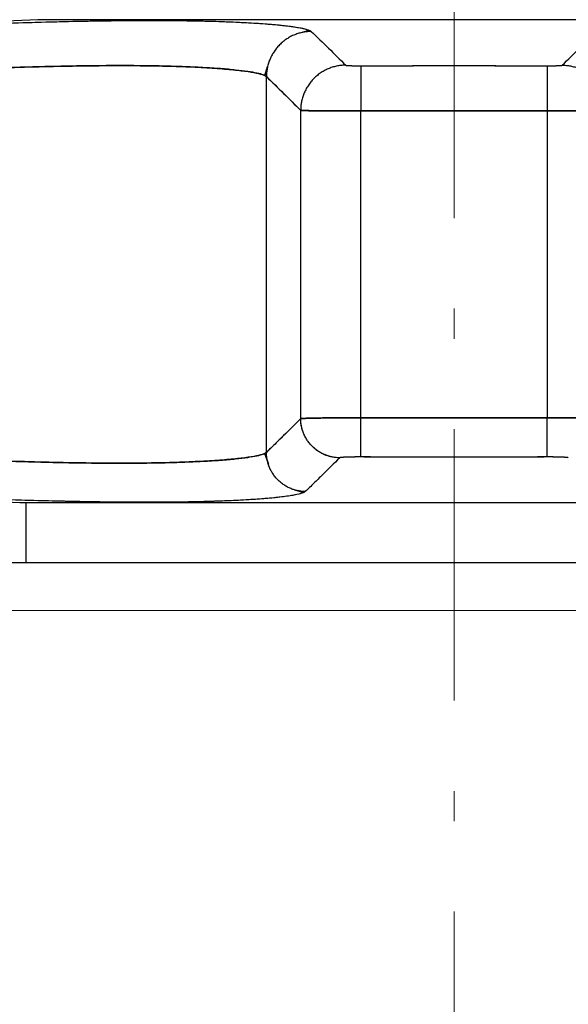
# Model space of a CAD drawing. Header units: millimetres. Extents: x 18 to 610, y -123 to 280.
# Tile 76 of 81: x 467 to 476, y 231 to 247. Entities that reach past the tile are written whole.
import ezdxf

# ---------------------------------------------------------------- set-up
doc = ezdxf.new("R2010")
doc.units = ezdxf.units.MM
doc.linetypes.add('CENTER', pattern=[8, 4.5, -1.5, 0.5, -1.5])
doc.linetypes.add('SOLID', pattern=[0])

# ---------------------------------------------------------------- blocks, each defined once
blk = doc.blocks.new('BlockOfViews_5')
at = {"linetype": 'SOLID', "lineweight": 30}
for p, q in [((467.191, 247.373, -0.51), (449.808, 246.614, -0.51)), ((471.586, 247.167, 10.301), (471.69, 247.197, 10.121)), ((471.69, 247.197, 10.121), (471.586, 247.167, 10.301)), ((471.696, 247.199, 10.11), (471.696, 247.199, 10.11)), ((471.696, 247.199, 10.11), (471.696, 247.199, 10.11)), ((471.45, 247.126, 10.539), (471.455, 247.128, 10.53)), ((471.455, 247.128, 10.53), (471.45, 247.126, 10.539)), ((471.034, 246.706, 10.539), (471.032, 246.698, 10.527)), ((471.032, 246.698, 10.527), (471.034, 246.706, 10.539)), ((471.001, 246.598, 10.374), (470.956, 246.45, 10.146)), ((470.956, 246.45, 10.146), (471.001, 246.598, 10.374)), ((471.549, 245.872, 23.534), (470.982, 246.432, 10.53)), ((470.982, 240.202, 10.53), (470.982, 246.432, 10.53)), ((471.549, 240.761, 23.534), (471.549, 245.872, 23.534)), ((472.548, 240.774, 24.49), (472.548, 245.863, 24.49)), ((475.634, 245.863, 24.49), (472.548, 245.863, 24.49)), ((475.634, 245.863, 24.49), (475.634, 240.774, 24.49)), ((470.982, 240.202, 10.53), (471.549, 240.761, 23.534)), ((472.548, 240.774, 24.49), (475.634, 240.774, 24.49)), ((470.956, 240.184, 10.146), (471.014, 240.005, 10.465)), ((471.014, 240.005, 10.465), (470.956, 240.184, 10.146)), ((449.713, 240.123, -0.51), (466.891, 239.373, -0.51)), ((471.024, 239.973, 10.523), (471.027, 239.964, 10.538)), ((471.027, 239.964, 10.538), (471.024, 239.973, 10.523)), ((471.597, 239.535, 10.115), (471.448, 239.579, 10.536)), ((471.448, 239.579, 10.536), (471.597, 239.535, 10.115)), ((466.991, 239.373, -0.51), (466.991, 238.372, -0.51))]:
    blk.add_line(p, q, dxfattribs=at)
at = {"color": 6, "linetype": 'CENTER', "lineweight": 9}
blk.add_lwpolyline([(474.091, 84.086), (474.091, 254.284)], dxfattribs=at)
at = {"linetype": 'SOLID', "lineweight": 30, "extrusion": (0, -1, -1.75195e-15)}
blk.add_arc((474.091, -0.51, -247.373), 6.9, 0, 180, dxfattribs=at)
at = {"linetype": 'SOLID', "lineweight": 30, "extrusion": (0, 1, -8.39477e-16)}
blk.add_arc((-474.091, -0.51, 239.373), 7.2, 0, 180, dxfattribs=at)
at = {"linetype": 'SOLID', "lineweight": 30, "extrusion": (0, 1, -9.86882e-16)}
blk.add_arc((-474.091, -0.51, 239.373), 7.2, 0.001, 179.999, dxfattribs=at)
at = {"linetype": 'SOLID', "lineweight": 30, "extrusion": (0, -1, 0)}
blk.add_arc((474.091, -0.51, -238.372), 10.207, 0, 180, dxfattribs=at)
at = {"color": 196, "linetype": 'SOLID', "lineweight": 9, "extrusion": (0, 1, 0)}
blk.add_arc((-474.091, -0.51, 237.579), 11.007, 0, 180, dxfattribs=at)
at = {"linetype": 'SOLID', "lineweight": 30}
for points, knots in [([(463.052, 247.181, 1.857), (463.611, 247.205, 1.882), (464.446, 247.239, 1.998), (465.524, 247.281, 2.304), (466.308, 247.308, 2.608), (467.062, 247.332, 2.984), (468.017, 247.356, 3.576), (469.102, 247.369, 4.479), (470.005, 247.356, 5.565), (470.597, 247.332, 6.519), (470.973, 247.308, 7.273), (471.277, 247.281, 8.057), (471.584, 247.239, 9.135), (471.699, 247.205, 9.97), (471.724, 247.181, 10.529)], [0, 0, 0, 0, 1.600006, 2.400337, 3.200989, 4.00207, 4.803581, 6.40589, 8.008198, 8.80971, 9.61079, 10.411442, 11.211774, 12.811779, 12.811779, 12.811779, 12.811779]), ([(463.052, 247.181, 1.857), (463.288, 247.191, 1.868), (463.523, 247.201, 1.887), (463.992, 247.22, 1.945), (464.225, 247.23, 1.983), (464.687, 247.248, 2.077), (464.916, 247.257, 2.133), (465.369, 247.275, 2.264), (465.593, 247.283, 2.338), (466.034, 247.299, 2.503), (466.252, 247.306, 2.595), (466.68, 247.32, 2.794), (466.89, 247.326, 2.902), (467.301, 247.338, 3.134), (467.502, 247.343, 3.258), (467.894, 247.352, 3.522), (468.085, 247.355, 3.662), (468.456, 247.36, 3.956), (468.636, 247.362, 4.109), (468.984, 247.364, 4.43), (469.151, 247.364, 4.598), (469.472, 247.362, 4.945), (469.626, 247.36, 5.125), (469.92, 247.355, 5.496), (470.059, 247.352, 5.687), (470.323, 247.343, 6.079), (470.447, 247.338, 6.28), (470.679, 247.326, 6.691), (470.787, 247.32, 6.901), (470.987, 247.306, 7.329), (471.078, 247.299, 7.547), (471.244, 247.283, 7.989), (471.318, 247.275, 8.212), (471.448, 247.257, 8.665), (471.504, 247.248, 8.894), (471.598, 247.23, 9.356), (471.636, 247.22, 9.589), (471.694, 247.201, 10.058), (471.714, 247.191, 10.294), (471.724, 247.181, 10.529)], [0, 0, 0, 0, 0.685109, 0.685109, 1.370217, 1.370217, 2.055326, 2.055326, 2.740435, 2.740435, 3.425543, 3.425543, 4.110652, 4.110652, 4.795761, 4.795761, 5.480869, 5.480869, 6.165978, 6.165978, 6.851087, 6.851087, 7.536196, 7.536196, 8.221304, 8.221304, 8.906413, 8.906413, 9.591522, 9.591522, 10.27663, 10.27663, 10.961739, 10.961739, 11.646848, 11.646848, 12.331956, 12.331956, 13.017065, 13.017065, 13.017065, 13.017065]), ([(471.724, 247.181, 10.529), (471.82, 247.09, 12.697), (472.011, 246.903, 17.032), (472.201, 246.716, 21.366), (472.296, 246.622, 23.534)], [0, 0, 0, 0, 6.514585, 13.028925, 13.028925, 13.028925, 13.028925]), ([(475.886, 246.622, 23.534), (475.981, 246.716, 21.366), (476.171, 246.903, 17.032), (476.362, 247.09, 12.697), (476.458, 247.181, 10.529)], [0, 0, 0, 0, 6.51434, 13.028925, 13.028925, 13.028925, 13.028925]), ([(463.052, 246.432, 2.6), (463.564, 246.456, 2.622), (464.33, 246.49, 2.727), (465.318, 246.531, 3.006), (466.036, 246.559, 3.284), (466.727, 246.583, 3.626), (467.6, 246.607, 4.166), (468.592, 246.62, 4.989), (469.415, 246.607, 5.981), (469.955, 246.583, 6.855), (470.298, 246.559, 7.545), (470.575, 246.531, 8.264), (470.854, 246.49, 9.252), (470.959, 246.456, 10.017), (470.982, 246.432, 10.53)], [0, 0, 0, 0, 1.600006, 2.400337, 3.200989, 4.00207, 4.803581, 6.40589, 8.008198, 8.80971, 9.61079, 10.411442, 11.211774, 12.811779, 12.811779, 12.811779, 12.811779]), ([(470.982, 246.432, 10.53), (470.972, 246.442, 10.314), (470.954, 246.452, 10.098), (470.902, 246.471, 9.669), (470.867, 246.481, 9.456), (470.781, 246.499, 9.032), (470.73, 246.508, 8.822), (470.612, 246.525, 8.406), (470.544, 246.534, 8.201), (470.394, 246.549, 7.796), (470.31, 246.557, 7.596), (470.129, 246.571, 7.205), (470.03, 246.577, 7.012), (469.819, 246.588, 6.636), (469.705, 246.593, 6.452), (469.465, 246.602, 6.093), (469.338, 246.606, 5.918), (469.07, 246.611, 5.579), (468.93, 246.613, 5.415), (468.636, 246.615, 5.098), (468.484, 246.615, 4.945), (468.166, 246.613, 4.652), (468.002, 246.611, 4.511), (467.663, 246.606, 4.243), (467.488, 246.602, 4.116), (467.13, 246.593, 3.876), (466.946, 246.588, 3.763), (466.569, 246.577, 3.551), (466.377, 246.571, 3.453), (465.985, 246.557, 3.271), (465.785, 246.549, 3.188), (465.38, 246.534, 3.037), (465.175, 246.525, 2.97), (464.759, 246.508, 2.851), (464.549, 246.499, 2.8), (464.126, 246.481, 2.714), (463.912, 246.471, 2.679), (463.483, 246.452, 2.627), (463.268, 246.442, 2.609), (463.052, 246.432, 2.6)], [0, 0, 0, 0, 0.08364, 0.08364, 0.16728, 0.16728, 0.250921, 0.250921, 0.334561, 0.334561, 0.418201, 0.418201, 0.501841, 0.501841, 0.585481, 0.585481, 0.669121, 0.669121, 0.752762, 0.752762, 0.836402, 0.836402, 0.920042, 0.920042, 1.003682, 1.003682, 1.087322, 1.087322, 1.170962, 1.170962, 1.254603, 1.254603, 1.338243, 1.338243, 1.421883, 1.421883, 1.505523, 1.505523, 1.589163, 1.589163, 1.589163, 1.589163]), ([(472.296, 246.622, 23.534), (472.297, 246.621, 23.55), (472.3, 246.62, 23.573), (472.309, 246.618, 23.604), (472.318, 246.618, 23.626), (472.329, 246.617, 23.647), (472.342, 246.616, 23.667), (472.356, 246.615, 23.686), (472.373, 246.614, 23.704), (472.391, 246.614, 23.719), (472.41, 246.613, 23.733), (472.431, 246.613, 23.745), (472.453, 246.612, 23.755), (472.476, 246.612, 23.763), (472.507, 246.612, 23.771), (472.53, 246.612, 23.773), (472.546, 246.612, 23.773)], [0, 0, 0, 0, 0.128935, 0.193358, 0.257756, 0.322129, 0.386482, 0.450816, 0.515132, 0.57944, 0.643736, 0.708021, 0.772299, 0.836571, 0.900838, 1.029368, 1.029368, 1.029368, 1.029368]), ([(472.296, 246.622, 23.534), (472.297, 246.621, 23.54), (472.297, 246.621, 23.547), (472.299, 246.62, 23.56), (472.3, 246.62, 23.567), (472.303, 246.62, 23.58), (472.304, 246.619, 23.586), (472.308, 246.619, 23.599), (472.31, 246.618, 23.606), (472.315, 246.618, 23.618), (472.318, 246.618, 23.624), (472.323, 246.617, 23.636), (472.327, 246.617, 23.642), (472.333, 246.616, 23.654), (472.337, 246.616, 23.659), (472.344, 246.616, 23.671), (472.348, 246.615, 23.676), (472.357, 246.615, 23.686), (472.361, 246.615, 23.691), (472.371, 246.614, 23.701), (472.375, 246.614, 23.706), (472.386, 246.614, 23.714), (472.391, 246.614, 23.719), (472.402, 246.613, 23.727), (472.407, 246.613, 23.73), (472.418, 246.613, 23.738), (472.424, 246.613, 23.741), (472.436, 246.613, 23.747), (472.442, 246.613, 23.75), (472.455, 246.612, 23.755), (472.461, 246.612, 23.758), (472.474, 246.612, 23.762), (472.48, 246.612, 23.764), (472.493, 246.612, 23.767), (472.5, 246.612, 23.768), (472.513, 246.612, 23.771), (472.52, 246.612, 23.771), (472.533, 246.612, 23.773), (472.54, 246.612, 23.773), (472.546, 246.612, 23.773)], [0, 0, 0, 0, 0.019912, 0.019912, 0.0398239, 0.0398239, 0.0597359, 0.0597359, 0.0796479, 0.0796479, 0.0995599, 0.0995599, 0.1194718, 0.1194718, 0.1393838, 0.1393838, 0.1592958, 0.1592958, 0.1792077, 0.1792077, 0.1991197, 0.1991197, 0.2190317, 0.2190317, 0.2389437, 0.2389437, 0.2588556, 0.2588556, 0.2787676, 0.2787676, 0.2986796, 0.2986796, 0.3185915, 0.3185915, 0.3385035, 0.3385035, 0.3584155, 0.3584155, 0.3783275, 0.3783275, 0.3783275, 0.3783275]), ([(472.546, 246.612, 23.773), (472.601, 246.612, 23.773), (472.655, 246.612, 23.773), (472.763, 246.612, 23.773), (472.817, 246.613, 23.773), (472.926, 246.613, 23.773), (472.98, 246.613, 23.773), (473.088, 246.613, 23.773), (473.143, 246.613, 23.773), (473.251, 246.613, 23.773), (473.305, 246.613, 23.773), (473.414, 246.614, 23.773), (473.468, 246.614, 23.773), (473.576, 246.614, 23.773), (473.63, 246.614, 23.773), (473.739, 246.614, 23.773), (473.793, 246.614, 23.773), (473.901, 246.614, 23.773), (473.956, 246.614, 23.773), (474.064, 246.614, 23.773), (474.118, 246.614, 23.773), (474.227, 246.614, 23.773), (474.281, 246.614, 23.773), (474.389, 246.614, 23.773), (474.443, 246.614, 23.773), (474.552, 246.614, 23.773), (474.606, 246.614, 23.773), (474.715, 246.614, 23.773), (474.769, 246.614, 23.773), (474.877, 246.613, 23.773), (474.931, 246.613, 23.773), (475.04, 246.613, 23.773), (475.094, 246.613, 23.773), (475.202, 246.613, 23.773), (475.257, 246.613, 23.773), (475.365, 246.613, 23.773), (475.419, 246.612, 23.773), (475.528, 246.612, 23.773), (475.582, 246.612, 23.773), (475.636, 246.612, 23.773)], [0, 0, 0, 0, 0.0122874, 0.0122874, 0.0245748, 0.0245748, 0.0368623, 0.0368623, 0.0491497, 0.0491497, 0.0614371, 0.0614371, 0.0737245, 0.0737245, 0.0860119, 0.0860119, 0.0982994, 0.0982994, 0.1105868, 0.1105868, 0.1228742, 0.1228742, 0.1351616, 0.1351616, 0.147449, 0.147449, 0.1597365, 0.1597365, 0.1720239, 0.1720239, 0.1843113, 0.1843113, 0.1965987, 0.1965987, 0.2088861, 0.2088861, 0.2211735, 0.2211735, 0.233461, 0.233461, 0.233461, 0.233461]), ([(475.636, 246.612, 23.773), (475.652, 246.612, 23.773), (475.676, 246.612, 23.771), (475.707, 246.612, 23.763), (475.729, 246.612, 23.755), (475.751, 246.613, 23.745), (475.772, 246.613, 23.733), (475.791, 246.614, 23.719), (475.809, 246.614, 23.704), (475.826, 246.615, 23.686), (475.841, 246.616, 23.667), (475.853, 246.617, 23.647), (475.864, 246.618, 23.626), (475.873, 246.618, 23.604), (475.882, 246.62, 23.573), (475.885, 246.621, 23.55), (475.886, 246.622, 23.534)], [0, 0, 0, 0, 0.12853, 0.192797, 0.257069, 0.321347, 0.385632, 0.449928, 0.514236, 0.578552, 0.642886, 0.707239, 0.771612, 0.83601, 0.900433, 1.029368, 1.029368, 1.029368, 1.029368]), ([(475.636, 246.612, 23.773), (475.643, 246.612, 23.773), (475.649, 246.612, 23.773), (475.663, 246.612, 23.771), (475.669, 246.612, 23.771), (475.683, 246.612, 23.768), (475.689, 246.612, 23.767), (475.702, 246.612, 23.764), (475.709, 246.612, 23.762), (475.721, 246.612, 23.758), (475.728, 246.612, 23.755), (475.74, 246.613, 23.75), (475.746, 246.613, 23.747), (475.758, 246.613, 23.741), (475.764, 246.613, 23.738), (475.775, 246.613, 23.73), (475.781, 246.613, 23.727), (475.792, 246.614, 23.719), (475.797, 246.614, 23.714), (475.807, 246.614, 23.706), (475.812, 246.614, 23.701), (475.821, 246.615, 23.691), (475.825, 246.615, 23.686), (475.834, 246.615, 23.676), (475.838, 246.616, 23.671), (475.846, 246.616, 23.659), (475.849, 246.616, 23.654), (475.856, 246.617, 23.642), (475.859, 246.617, 23.636), (475.865, 246.618, 23.624), (475.867, 246.618, 23.618), (475.872, 246.618, 23.606), (475.874, 246.619, 23.599), (475.878, 246.619, 23.586), (475.88, 246.62, 23.58), (475.882, 246.62, 23.567), (475.884, 246.62, 23.56), (475.885, 246.621, 23.547), (475.886, 246.621, 23.54), (475.886, 246.622, 23.534)], [0, 0, 0, 0, 0.00152552, 0.00152552, 0.00305104, 0.00305104, 0.00457656, 0.00457656, 0.00610209, 0.00610209, 0.00762761, 0.00762761, 0.00915313, 0.00915313, 0.01067865, 0.01067865, 0.01220417, 0.01220417, 0.01372969, 0.01372969, 0.01525521, 0.01525521, 0.01678074, 0.01678074, 0.01830626, 0.01830626, 0.01983178, 0.01983178, 0.0213573, 0.0213573, 0.02288282, 0.02288282, 0.02440834, 0.02440834, 0.02593386, 0.02593386, 0.02745939, 0.02745939, 0.02898491, 0.02898491, 0.02898491, 0.02898491]), ([(470.982, 246.432, 10.53), (471.076, 246.34, 12.697), (471.266, 246.154, 17.032), (471.455, 245.966, 21.366), (471.549, 245.872, 23.534)], [0, 0, 0, 0, 6.514585, 13.028925, 13.028925, 13.028925, 13.028925]), ([(471.549, 245.872, 23.534), (471.552, 245.872, 23.597), (471.565, 245.871, 23.692), (471.601, 245.869, 23.815), (471.636, 245.868, 23.903), (471.68, 245.867, 23.988), (471.731, 245.867, 24.069), (471.79, 245.866, 24.144), (471.856, 245.865, 24.213), (471.928, 245.864, 24.276), (472.006, 245.864, 24.332), (472.088, 245.863, 24.38), (472.175, 245.863, 24.419), (472.265, 245.863, 24.451), (472.389, 245.863, 24.481), (472.485, 245.863, 24.49), (472.548, 245.863, 24.49)], [0, 0, 0, 0, 0.128935, 0.193358, 0.257756, 0.322129, 0.386482, 0.450816, 0.515132, 0.57944, 0.643736, 0.708021, 0.772299, 0.836571, 0.900838, 1.029368, 1.029368, 1.029368, 1.029368]), ([(472.548, 245.863, 24.49), (472.522, 245.863, 24.49), (472.495, 245.863, 24.489), (472.441, 245.863, 24.485), (472.415, 245.863, 24.482), (472.362, 245.863, 24.473), (472.335, 245.863, 24.468), (472.283, 245.863, 24.455), (472.257, 245.863, 24.447), (472.207, 245.863, 24.43), (472.181, 245.863, 24.421), (472.132, 245.863, 24.4), (472.108, 245.863, 24.388), (472.06, 245.864, 24.363), (472.037, 245.864, 24.35), (471.992, 245.864, 24.321), (471.97, 245.864, 24.306), (471.927, 245.864, 24.274), (471.906, 245.865, 24.257), (471.866, 245.865, 24.221), (471.846, 245.865, 24.203), (471.809, 245.866, 24.164), (471.791, 245.866, 24.144), (471.758, 245.866, 24.103), (471.741, 245.866, 24.081), (471.711, 245.867, 24.037), (471.697, 245.867, 24.015), (471.67, 245.868, 23.968), (471.657, 245.868, 23.944), (471.634, 245.868, 23.896), (471.624, 245.869, 23.872), (471.605, 245.869, 23.822), (471.596, 245.869, 23.796), (471.581, 245.87, 23.745), (471.575, 245.87, 23.719), (471.564, 245.871, 23.667), (471.559, 245.871, 23.64), (471.553, 245.872, 23.587), (471.551, 245.872, 23.56), (471.549, 245.872, 23.534)], [0, 0, 0, 0, 0.080504, 0.080504, 0.161008, 0.161008, 0.241512, 0.241512, 0.322016, 0.322016, 0.40252, 0.40252, 0.483024, 0.483024, 0.563528, 0.563528, 0.644032, 0.644032, 0.724536, 0.724536, 0.805039, 0.805039, 0.885543, 0.885543, 0.966047, 0.966047, 1.046551, 1.046551, 1.127055, 1.127055, 1.207559, 1.207559, 1.288063, 1.288063, 1.368567, 1.368567, 1.449071, 1.449071, 1.529575, 1.529575, 1.529575, 1.529575]), ([(475.634, 245.863, 24.49), (475.698, 245.863, 24.49), (475.793, 245.863, 24.481), (475.917, 245.863, 24.451), (476.007, 245.863, 24.419), (476.094, 245.863, 24.38), (476.177, 245.864, 24.332), (476.255, 245.864, 24.276), (476.327, 245.865, 24.213), (476.392, 245.866, 24.144), (476.451, 245.867, 24.069), (476.503, 245.867, 23.988), (476.546, 245.868, 23.903), (476.581, 245.869, 23.815), (476.617, 245.871, 23.692), (476.63, 245.872, 23.597), (476.633, 245.872, 23.534)], [0, 0, 0, 0, 0.12853, 0.192797, 0.257069, 0.321347, 0.385632, 0.449928, 0.514236, 0.578552, 0.642886, 0.707239, 0.771612, 0.83601, 0.900433, 1.029368, 1.029368, 1.029368, 1.029368]), ([(476.633, 245.872, 23.534), (476.632, 245.872, 23.56), (476.63, 245.872, 23.587), (476.623, 245.871, 23.64), (476.619, 245.871, 23.667), (476.608, 245.87, 23.719), (476.601, 245.87, 23.745), (476.586, 245.869, 23.796), (476.578, 245.869, 23.822), (476.559, 245.869, 23.872), (476.548, 245.868, 23.896), (476.525, 245.868, 23.944), (476.513, 245.868, 23.968), (476.486, 245.867, 24.015), (476.471, 245.867, 24.037), (476.441, 245.866, 24.081), (476.425, 245.866, 24.103), (476.391, 245.866, 24.144), (476.373, 245.866, 24.164), (476.336, 245.865, 24.203), (476.317, 245.865, 24.221), (476.276, 245.865, 24.257), (476.256, 245.864, 24.274), (476.213, 245.864, 24.306), (476.191, 245.864, 24.321), (476.145, 245.864, 24.35), (476.122, 245.864, 24.363), (476.075, 245.863, 24.388), (476.05, 245.863, 24.4), (476.001, 245.863, 24.421), (475.976, 245.863, 24.43), (475.925, 245.863, 24.447), (475.899, 245.863, 24.455), (475.847, 245.863, 24.468), (475.821, 245.863, 24.473), (475.768, 245.863, 24.482), (475.741, 245.863, 24.485), (475.688, 245.863, 24.489), (475.661, 245.863, 24.49), (475.634, 245.863, 24.49)], [0, 0, 0, 0, 0.080133, 0.080133, 0.160266, 0.160266, 0.240399, 0.240399, 0.320532, 0.320532, 0.400665, 0.400665, 0.480798, 0.480798, 0.560931, 0.560931, 0.641064, 0.641064, 0.721196, 0.721196, 0.801329, 0.801329, 0.881462, 0.881462, 0.961595, 0.961595, 1.041728, 1.041728, 1.121861, 1.121861, 1.201994, 1.201994, 1.282127, 1.282127, 1.36226, 1.36226, 1.442393, 1.442393, 1.522526, 1.522526, 1.522526, 1.522526]), ([(471.549, 240.761, 23.534), (471.455, 240.667, 21.366), (471.337, 240.55, 18.657), (471.195, 240.41, 15.406), (471.1, 240.317, 13.239), (471.029, 240.248, 11.613), (470.982, 240.202, 10.53)], [0, 0, 0, 0, 6.514319, 8.14292, 9.771538, 13.028865, 13.028865, 13.028865, 13.028865]), ([(472.548, 240.774, 24.49), (472.485, 240.775, 24.49), (472.389, 240.774, 24.481), (472.265, 240.774, 24.451), (472.175, 240.774, 24.419), (472.088, 240.773, 24.38), (472.006, 240.773, 24.332), (471.928, 240.772, 24.276), (471.856, 240.771, 24.213), (471.79, 240.77, 24.144), (471.731, 240.769, 24.069), (471.68, 240.768, 23.988), (471.636, 240.766, 23.903), (471.601, 240.765, 23.815), (471.565, 240.763, 23.692), (471.552, 240.762, 23.597), (471.549, 240.761, 23.534)], [0, 0, 0, 0, 0.13686, 0.205291, 0.273726, 0.342166, 0.410612, 0.479065, 0.547529, 0.615998, 0.684481, 0.752979, 0.821495, 0.89003, 0.958587, 1.095776, 1.095776, 1.095776, 1.095776]), ([(471.549, 240.761, 23.534), (471.551, 240.761, 23.56), (471.553, 240.762, 23.587), (471.559, 240.763, 23.64), (471.564, 240.763, 23.667), (471.575, 240.764, 23.719), (471.581, 240.764, 23.745), (471.596, 240.765, 23.796), (471.605, 240.765, 23.822), (471.624, 240.766, 23.872), (471.634, 240.766, 23.896), (471.657, 240.767, 23.945), (471.67, 240.767, 23.968), (471.697, 240.768, 24.015), (471.711, 240.768, 24.037), (471.742, 240.769, 24.081), (471.758, 240.769, 24.103), (471.792, 240.77, 24.144), (471.809, 240.77, 24.164), (471.847, 240.771, 24.203), (471.866, 240.771, 24.221), (471.906, 240.772, 24.257), (471.927, 240.772, 24.274), (471.97, 240.772, 24.306), (471.992, 240.772, 24.321), (472.037, 240.773, 24.35), (472.06, 240.773, 24.363), (472.108, 240.773, 24.388), (472.132, 240.774, 24.4), (472.182, 240.774, 24.421), (472.207, 240.774, 24.43), (472.258, 240.774, 24.447), (472.283, 240.774, 24.455), (472.335, 240.774, 24.468), (472.362, 240.774, 24.473), (472.415, 240.774, 24.482), (472.441, 240.774, 24.485), (472.495, 240.774, 24.489), (472.522, 240.774, 24.49), (472.548, 240.774, 24.49)], [0, 0, 0, 0, 0.080183, 0.080183, 0.160365, 0.160365, 0.240548, 0.240548, 0.32073, 0.32073, 0.400913, 0.400913, 0.481096, 0.481096, 0.561278, 0.561278, 0.641461, 0.641461, 0.721644, 0.721644, 0.801826, 0.801826, 0.882009, 0.882009, 0.962191, 0.962191, 1.042374, 1.042374, 1.122557, 1.122557, 1.202739, 1.202739, 1.282922, 1.282922, 1.363105, 1.363105, 1.443287, 1.443287, 1.52347, 1.52347, 1.52347, 1.52347]), ([(476.633, 240.761, 23.534), (476.63, 240.762, 23.597), (476.617, 240.763, 23.692), (476.581, 240.765, 23.815), (476.546, 240.766, 23.903), (476.503, 240.768, 23.988), (476.451, 240.769, 24.069), (476.392, 240.77, 24.144), (476.327, 240.771, 24.213), (476.255, 240.772, 24.276), (476.177, 240.773, 24.332), (476.094, 240.773, 24.38), (476.007, 240.774, 24.419), (475.917, 240.774, 24.451), (475.793, 240.774, 24.481), (475.698, 240.775, 24.49), (475.634, 240.774, 24.49)], [0, 0, 0, 0, 0.137189, 0.205746, 0.274281, 0.342797, 0.411296, 0.479778, 0.548248, 0.616711, 0.685165, 0.75361, 0.82205, 0.890485, 0.958917, 1.095776, 1.095776, 1.095776, 1.095776]), ([(475.634, 240.774, 24.49), (475.661, 240.774, 24.49), (475.688, 240.774, 24.489), (475.741, 240.774, 24.485), (475.768, 240.774, 24.482), (475.821, 240.774, 24.473), (475.847, 240.774, 24.468), (475.899, 240.774, 24.455), (475.925, 240.774, 24.447), (475.976, 240.774, 24.43), (476.001, 240.774, 24.421), (476.05, 240.774, 24.4), (476.074, 240.773, 24.388), (476.122, 240.773, 24.363), (476.145, 240.773, 24.35), (476.191, 240.772, 24.321), (476.213, 240.772, 24.306), (476.256, 240.772, 24.274), (476.276, 240.772, 24.257), (476.316, 240.771, 24.221), (476.336, 240.771, 24.203), (476.373, 240.77, 24.164), (476.391, 240.77, 24.144), (476.425, 240.769, 24.103), (476.441, 240.769, 24.081), (476.471, 240.768, 24.037), (476.486, 240.768, 24.015), (476.513, 240.767, 23.968), (476.525, 240.767, 23.945), (476.548, 240.766, 23.896), (476.559, 240.766, 23.872), (476.578, 240.765, 23.822), (476.586, 240.765, 23.796), (476.601, 240.764, 23.745), (476.608, 240.764, 23.719), (476.619, 240.763, 23.667), (476.623, 240.763, 23.64), (476.63, 240.762, 23.587), (476.632, 240.761, 23.56), (476.633, 240.761, 23.534)], [0, 0, 0, 0, 0.080482, 0.080482, 0.160963, 0.160963, 0.241445, 0.241445, 0.321926, 0.321926, 0.402408, 0.402408, 0.482889, 0.482889, 0.563371, 0.563371, 0.643853, 0.643853, 0.724334, 0.724334, 0.804816, 0.804816, 0.885297, 0.885297, 0.965779, 0.965779, 1.046261, 1.046261, 1.126742, 1.126742, 1.207224, 1.207224, 1.287705, 1.287705, 1.368187, 1.368187, 1.448668, 1.448668, 1.52915, 1.52915, 1.52915, 1.52915]), ([(470.982, 240.202, 10.53), (470.959, 240.179, 10.017), (470.854, 240.145, 9.252), (470.575, 240.104, 8.264), (470.298, 240.077, 7.545), (469.955, 240.054, 6.855), (469.55, 240.036, 6.199), (469.086, 240.025, 5.584), (468.567, 240.021, 5.014), (467.997, 240.025, 4.495), (467.382, 240.036, 4.031), (466.727, 240.054, 3.626), (466.036, 240.077, 3.284), (465.318, 240.104, 3.006), (464.33, 240.145, 2.727), (463.564, 240.179, 2.622), (463.052, 240.202, 2.6)], [0, 0, 0, 0, 1.591912, 2.388153, 3.184667, 3.981547, 4.778787, 5.576352, 6.374109, 7.171866, 7.969431, 8.766671, 9.563551, 10.360065, 11.156306, 12.748218, 12.748218, 12.748218, 12.748218]), ([(463.052, 240.202, 2.6), (463.268, 240.192, 2.609), (463.483, 240.182, 2.627), (463.912, 240.163, 2.679), (464.126, 240.154, 2.714), (464.549, 240.136, 2.8), (464.76, 240.127, 2.851), (465.175, 240.11, 2.97), (465.381, 240.102, 3.037), (465.786, 240.086, 3.188), (465.985, 240.079, 3.271), (466.377, 240.065, 3.453), (466.57, 240.059, 3.551), (466.946, 240.048, 3.763), (467.13, 240.043, 3.876), (467.489, 240.035, 4.117), (467.664, 240.031, 4.244), (468.003, 240.026, 4.511), (468.167, 240.024, 4.652), (468.484, 240.022, 4.945), (468.636, 240.022, 5.098), (468.93, 240.024, 5.415), (469.07, 240.026, 5.579), (469.337, 240.031, 5.918), (469.465, 240.035, 6.092), (469.705, 240.043, 6.451), (469.818, 240.048, 6.635), (470.03, 240.059, 7.012), (470.128, 240.065, 7.204), (470.31, 240.079, 7.596), (470.393, 240.086, 7.796), (470.544, 240.102, 8.201), (470.612, 240.11, 8.406), (470.73, 240.127, 8.822), (470.781, 240.136, 9.032), (470.867, 240.154, 9.456), (470.902, 240.163, 9.669), (470.954, 240.182, 10.098), (470.972, 240.192, 10.314), (470.982, 240.202, 10.53)], [0, 0, 0, 0, 0.083506, 0.083506, 0.167011, 0.167011, 0.250517, 0.250517, 0.334022, 0.334022, 0.417528, 0.417528, 0.501033, 0.501033, 0.584539, 0.584539, 0.668045, 0.668045, 0.75155, 0.75155, 0.835056, 0.835056, 0.918561, 0.918561, 1.002067, 1.002067, 1.085573, 1.085573, 1.169078, 1.169078, 1.252584, 1.252584, 1.336089, 1.336089, 1.419595, 1.419595, 1.5031, 1.5031, 1.586606, 1.586606, 1.586606, 1.586606]), ([(472.197, 240.112, 23.534), (472.102, 240.018, 21.366), (471.983, 239.9, 18.657), (471.84, 239.76, 15.406), (471.745, 239.667, 13.239), (471.673, 239.598, 11.613), (471.625, 239.552, 10.529)], [0, 0, 0, 0, 6.514319, 8.14292, 9.771538, 13.028865, 13.028865, 13.028865, 13.028865]), ([(472.547, 240.125, 23.868), (472.524, 240.125, 23.868), (472.491, 240.125, 23.865), (472.448, 240.125, 23.855), (472.416, 240.124, 23.844), (472.385, 240.124, 23.83), (472.356, 240.123, 23.813), (472.329, 240.122, 23.794), (472.304, 240.122, 23.772), (472.281, 240.121, 23.747), (472.26, 240.12, 23.721), (472.242, 240.118, 23.693), (472.227, 240.117, 23.663), (472.215, 240.116, 23.632), (472.202, 240.114, 23.589), (472.198, 240.113, 23.556), (472.197, 240.112, 23.534)], [0, 0, 0, 0, 0.13686, 0.205291, 0.273726, 0.342166, 0.410612, 0.479065, 0.547529, 0.615998, 0.684481, 0.752979, 0.821495, 0.89003, 0.958587, 1.095776, 1.095776, 1.095776, 1.095776]), ([(472.547, 240.125, 23.868), (472.537, 240.125, 23.868), (472.528, 240.125, 23.868), (472.509, 240.125, 23.866), (472.5, 240.125, 23.865), (472.481, 240.125, 23.862), (472.472, 240.125, 23.86), (472.454, 240.125, 23.856), (472.445, 240.125, 23.853), (472.427, 240.124, 23.847), (472.418, 240.124, 23.844), (472.401, 240.124, 23.837), (472.392, 240.124, 23.833), (472.376, 240.124, 23.824), (472.368, 240.123, 23.819), (472.352, 240.123, 23.809), (472.344, 240.123, 23.804), (472.329, 240.122, 23.793), (472.322, 240.122, 23.787), (472.307, 240.122, 23.774), (472.301, 240.121, 23.768), (472.288, 240.121, 23.754), (472.281, 240.121, 23.747), (472.27, 240.12, 23.733), (472.264, 240.12, 23.725), (472.253, 240.119, 23.71), (472.248, 240.119, 23.702), (472.239, 240.118, 23.686), (472.235, 240.118, 23.677), (472.227, 240.117, 23.66), (472.223, 240.117, 23.652), (472.216, 240.116, 23.634), (472.213, 240.116, 23.625), (472.208, 240.115, 23.608), (472.206, 240.114, 23.598), (472.202, 240.114, 23.58), (472.2, 240.113, 23.571), (472.198, 240.112, 23.552), (472.197, 240.112, 23.543), (472.197, 240.112, 23.534)], [0, 0, 0, 0, 0.00212642, 0.00212642, 0.00425283, 0.00425283, 0.00637925, 0.00637925, 0.00850566, 0.00850566, 0.01063208, 0.01063208, 0.0127585, 0.0127585, 0.01488491, 0.01488491, 0.01701133, 0.01701133, 0.01913774, 0.01913774, 0.02126416, 0.02126416, 0.02339058, 0.02339058, 0.02551699, 0.02551699, 0.02764341, 0.02764341, 0.02976983, 0.02976983, 0.03189624, 0.03189624, 0.03402266, 0.03402266, 0.03614907, 0.03614907, 0.03827549, 0.03827549, 0.04040191, 0.04040191, 0.04040191, 0.04040191]), ([(475.636, 240.125, 23.868), (475.581, 240.125, 23.868), (475.527, 240.125, 23.868), (475.419, 240.125, 23.868), (475.365, 240.124, 23.868), (475.256, 240.124, 23.868), (475.202, 240.124, 23.868), (475.094, 240.124, 23.868), (475.04, 240.124, 23.869), (474.931, 240.124, 23.869), (474.877, 240.123, 23.869), (474.769, 240.123, 23.869), (474.714, 240.123, 23.869), (474.606, 240.123, 23.869), (474.552, 240.123, 23.869), (474.443, 240.123, 23.869), (474.389, 240.123, 23.869), (474.281, 240.123, 23.869), (474.227, 240.123, 23.869), (474.118, 240.123, 23.869), (474.064, 240.123, 23.869), (473.956, 240.123, 23.869), (473.902, 240.123, 23.869), (473.793, 240.123, 23.869), (473.739, 240.123, 23.869), (473.631, 240.123, 23.869), (473.576, 240.123, 23.869), (473.468, 240.123, 23.869), (473.414, 240.123, 23.869), (473.305, 240.123, 23.869), (473.251, 240.124, 23.869), (473.143, 240.124, 23.869), (473.089, 240.124, 23.868), (472.98, 240.124, 23.868), (472.926, 240.124, 23.868), (472.818, 240.124, 23.868), (472.763, 240.125, 23.868), (472.655, 240.125, 23.868), (472.601, 240.125, 23.868), (472.547, 240.125, 23.868)], [0, 0, 0, 0, 0.0122372, 0.0122372, 0.0244744, 0.0244744, 0.0367116, 0.0367116, 0.0489489, 0.0489489, 0.0611861, 0.0611861, 0.0734233, 0.0734233, 0.0856605, 0.0856605, 0.0978977, 0.0978977, 0.1101349, 0.1101349, 0.1223721, 0.1223721, 0.1346094, 0.1346094, 0.1468466, 0.1468466, 0.1590838, 0.1590838, 0.171321, 0.171321, 0.1835582, 0.1835582, 0.1957954, 0.1957954, 0.2080327, 0.2080327, 0.2202699, 0.2202699, 0.2325071, 0.2325071, 0.2325071, 0.2325071]), ([(475.986, 240.112, 23.534), (475.985, 240.113, 23.556), (475.98, 240.114, 23.589), (475.968, 240.116, 23.632), (475.955, 240.117, 23.663), (475.94, 240.118, 23.693), (475.922, 240.12, 23.721), (475.901, 240.121, 23.747), (475.878, 240.122, 23.772), (475.853, 240.122, 23.794), (475.826, 240.123, 23.813), (475.797, 240.124, 23.83), (475.766, 240.124, 23.844), (475.735, 240.125, 23.855), (475.691, 240.125, 23.865), (475.658, 240.125, 23.868), (475.636, 240.125, 23.868)], [0, 0, 0, 0, 0.137189, 0.205746, 0.274281, 0.342797, 0.411296, 0.479778, 0.548248, 0.616711, 0.685165, 0.75361, 0.82205, 0.890485, 0.958917, 1.095776, 1.095776, 1.095776, 1.095776]), ([(475.986, 240.112, 23.534), (475.985, 240.112, 23.543), (475.985, 240.112, 23.552), (475.982, 240.113, 23.571), (475.981, 240.114, 23.58), (475.977, 240.114, 23.598), (475.975, 240.115, 23.608), (475.969, 240.116, 23.625), (475.966, 240.116, 23.634), (475.959, 240.117, 23.652), (475.956, 240.117, 23.66), (475.948, 240.118, 23.677), (475.943, 240.118, 23.686), (475.934, 240.119, 23.702), (475.929, 240.119, 23.71), (475.918, 240.12, 23.725), (475.913, 240.12, 23.733), (475.901, 240.121, 23.747), (475.895, 240.121, 23.754), (475.882, 240.121, 23.768), (475.875, 240.122, 23.774), (475.861, 240.122, 23.787), (475.853, 240.122, 23.793), (475.838, 240.123, 23.804), (475.831, 240.123, 23.809), (475.815, 240.123, 23.819), (475.807, 240.124, 23.824), (475.79, 240.124, 23.833), (475.781, 240.124, 23.837), (475.764, 240.124, 23.844), (475.755, 240.124, 23.847), (475.738, 240.125, 23.853), (475.729, 240.125, 23.856), (475.71, 240.125, 23.86), (475.701, 240.125, 23.862), (475.683, 240.125, 23.865), (475.673, 240.125, 23.866), (475.654, 240.125, 23.868), (475.645, 240.125, 23.868), (475.636, 240.125, 23.868)], [0, 0, 0, 0, 0.0278786, 0.0278786, 0.0557573, 0.0557573, 0.0836359, 0.0836359, 0.1115145, 0.1115145, 0.1393932, 0.1393932, 0.1672718, 0.1672718, 0.1951504, 0.1951504, 0.2230291, 0.2230291, 0.2509077, 0.2509077, 0.2787863, 0.2787863, 0.306665, 0.306665, 0.3345436, 0.3345436, 0.3624222, 0.3624222, 0.3903008, 0.3903008, 0.4181795, 0.4181795, 0.4460581, 0.4460581, 0.4739367, 0.4739367, 0.5018154, 0.5018154, 0.529694, 0.529694, 0.529694, 0.529694]), ([(471.625, 239.552, 10.529), (471.6, 239.529, 9.976), (471.486, 239.495, 9.151), (471.183, 239.455, 8.085), (470.883, 239.427, 7.309), (470.511, 239.404, 6.564), (470.072, 239.387, 5.856), (469.569, 239.376, 5.191), (469.007, 239.372, 4.574), (468.391, 239.376, 4.012), (467.726, 239.387, 3.509), (467.017, 239.404, 3.07), (466.272, 239.427, 2.698), (465.497, 239.455, 2.398), (464.431, 239.495, 2.095), (463.605, 239.529, 1.981), (463.052, 239.552, 1.956)], [0, 0, 0, 0, 1.591912, 2.388153, 3.184667, 3.981547, 4.778787, 5.576352, 6.374109, 7.171866, 7.969431, 8.766671, 9.563551, 10.360065, 11.156306, 12.748218, 12.748218, 12.748218, 12.748218]), ([(471.625, 239.552, 10.529), (471.615, 239.543, 10.296), (471.595, 239.533, 10.063), (471.538, 239.514, 9.599), (471.5, 239.504, 9.368), (471.407, 239.486, 8.911), (471.351, 239.477, 8.684), (471.223, 239.46, 8.236), (471.15, 239.452, 8.015), (470.987, 239.437, 7.579), (470.897, 239.429, 7.364), (470.699, 239.416, 6.941), (470.592, 239.41, 6.733), (470.362, 239.398, 6.326), (470.24, 239.393, 6.128), (469.98, 239.385, 5.74), (469.841, 239.382, 5.551), (469.551, 239.376, 5.185), (469.399, 239.375, 5.007), (469.082, 239.373, 4.664), (468.917, 239.373, 4.499), (468.574, 239.375, 4.182), (468.396, 239.376, 4.03), (468.03, 239.382, 3.74), (467.841, 239.385, 3.602), (467.454, 239.393, 3.341), (467.255, 239.398, 3.219), (466.848, 239.41, 2.99), (466.64, 239.416, 2.882), (466.217, 239.429, 2.685), (466.002, 239.437, 2.595), (465.566, 239.452, 2.432), (465.345, 239.46, 2.359), (464.897, 239.477, 2.23), (464.671, 239.486, 2.175), (464.213, 239.504, 2.081), (463.982, 239.514, 2.043), (463.518, 239.533, 1.986), (463.285, 239.543, 1.967), (463.052, 239.552, 1.956)], [0, 0, 0, 0, 0.676061, 0.676061, 1.352122, 1.352122, 2.028183, 2.028183, 2.704244, 2.704244, 3.380305, 3.380305, 4.056366, 4.056366, 4.732427, 4.732427, 5.408488, 5.408488, 6.084549, 6.084549, 6.76061, 6.76061, 7.436671, 7.436671, 8.112732, 8.112732, 8.788793, 8.788793, 9.464854, 9.464854, 10.140915, 10.140915, 10.816976, 10.816976, 11.493037, 11.493037, 12.169097, 12.169097, 12.845158, 12.845158, 12.845158, 12.845158])]:
    blk.add_open_spline(points, degree=3, knots=knots, dxfattribs=at)
for points, weights in [([(471.724, 247.181, 10.529), (470.983, 247.173, 10.561), (470.982, 246.432, 10.53)], [1, 0.710984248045, 1]), ([(471.724, 247.181, 10.529), (470.983, 247.173, 10.561), (470.982, 246.432, 10.53)], [1, 0.710984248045, 1]), ([(472.296, 246.622, 23.534), (471.551, 246.618, 23.566), (471.549, 245.872, 23.534)], [1, 0.708922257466, 1]), ([(472.296, 246.622, 23.534), (471.551, 246.618, 23.566), (471.549, 245.872, 23.534)], [1, 0.708922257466, 1]), ([(472.546, 246.612, 23.773), (472.546, 246.581, 24.49), (472.548, 245.863, 24.49)], [1, 0.722333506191, 1]), ([(472.546, 246.612, 23.773), (472.546, 246.581, 24.49), (472.548, 245.863, 24.49)], [1, 0.722333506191, 1]), ([(475.636, 246.612, 23.773), (475.636, 246.581, 24.49), (475.634, 245.863, 24.49)], [1, 0.722333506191, 1]), ([(475.636, 246.612, 23.773), (475.636, 246.581, 24.49), (475.634, 245.863, 24.49)], [1, 0.722333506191, 1]), ([(475.886, 246.622, 23.534), (476.632, 246.618, 23.566), (476.633, 245.872, 23.534)], [1, 0.708922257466, 1]), ([(475.886, 246.622, 23.534), (476.632, 246.618, 23.566), (476.633, 245.872, 23.534)], [1, 0.708922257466, 1]), ([(472.197, 240.112, 23.534), (471.551, 240.115, 23.562), (471.549, 240.761, 23.534)], [1, 0.708985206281, 1]), ([(472.093, 240.12, 23.538), (471.55, 240.211, 23.558), (471.549, 240.761, 23.534)], [0.94289595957, 0.741075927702, 1]), ([(472.547, 240.125, 23.868), (472.547, 240.152, 24.49), (472.548, 240.774, 24.49)], [1, 0.722333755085, 1]), ([(472.547, 240.125, 23.868), (472.547, 240.152, 24.49), (472.548, 240.774, 24.49)], [1, 0.722333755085, 1]), ([(475.636, 240.125, 23.868), (475.636, 240.152, 24.49), (475.634, 240.774, 24.49)], [1, 0.722333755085, 1]), ([(475.636, 240.125, 23.868), (475.636, 240.152, 24.49), (475.634, 240.774, 24.49)], [1, 0.722333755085, 1]), ([(471.625, 239.552, 10.529), (470.983, 239.56, 10.557), (470.982, 240.202, 10.53)], [1, 0.711111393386, 1]), ([(471.625, 239.552, 10.529), (470.983, 239.56, 10.557), (470.982, 240.202, 10.53)], [1, 0.711111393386, 1])]:
    blk.add_rational_spline(points, weights, degree=2, dxfattribs=at)
for points in [[(472.546, 246.612, 23.773), (474.091, 246.616, 23.773), (475.636, 246.612, 23.773)], [(472.548, 245.863, 24.49), (474.091, 245.867, 24.49), (475.634, 245.863, 24.49)], [(475.634, 240.774, 24.49), (474.091, 240.77, 24.49), (472.548, 240.774, 24.49)], [(475.636, 240.125, 23.868), (474.091, 240.121, 23.869), (472.547, 240.125, 23.868)]]:
    blk.add_open_spline(points, degree=2, dxfattribs=at)

msp = doc.modelspace()

# ---------------------------------------------------------------- block references
msp.add_blockref('BlockOfViews_5', (0, 0))

doc.saveas('drawing.dxf')
